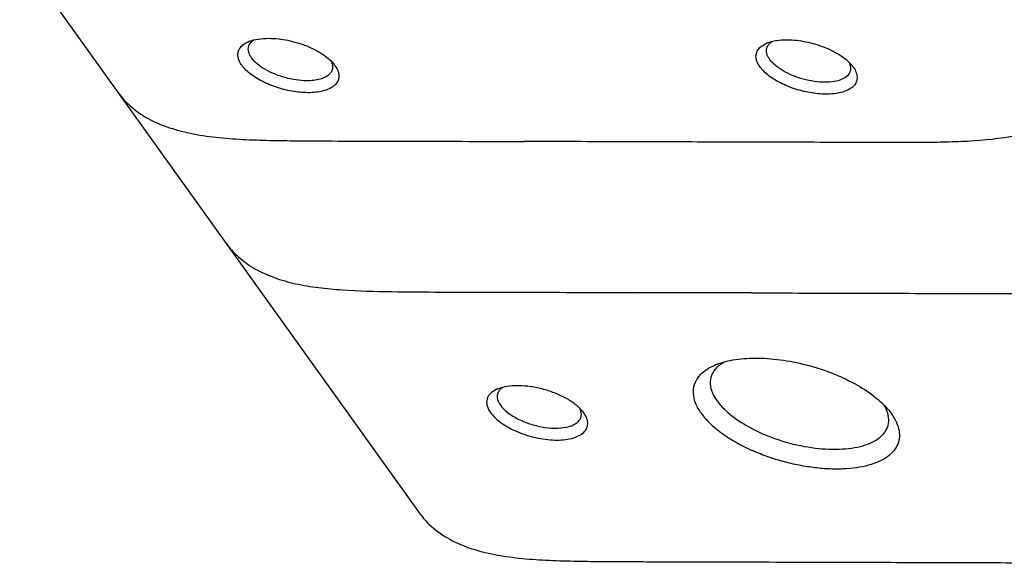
# Model space of a CAD drawing. Header units: millimetres. Extents: x 6362 to 6804, y -1856 to -1543.
# Tile 10 of 29: x 6751 to 6768, y -1781 to -1772. Entities that reach past the tile are written whole.
import ezdxf

# ---------------------------------------------------------------- set-up
doc = ezdxf.new("R2010")
doc.units = ezdxf.units.MM

msp = doc.modelspace()

# ---------------------------------------------------------------- linework, layer by layer
at = {"color": 7, "linetype": 'Continuous'}
for p, q in [((6751.022, -1770.498), (6757.927, -1780.138)), ((6760.533, -1773.725), (6759.759, -1773.723)), ((6760.92, -1776.337), (6761.746, -1776.339)), ((6761.746, -1776.339), (6763.697, -1776.345)), ((6763.697, -1776.345), (6761.746, -1776.339)), ((6760.793, -1778.425), (6760.781, -1778.408))]:
    msp.add_line(p, q, dxfattribs=at)
for centre, radius, start, end in [((6755.201, -1772.508), 0.556, 111.488, 113.068), ((6764.174, -1772.528), 0.551, 111.5078, 113.1502), ((6756.052, -1772.717), 0.53, 35.4169, 37.9532), ((6765.029, -1772.741), 0.528, 35.4231, 38.1617), ((6753.948, -1771.964), 1.525, 214.9222, 215.6155), ((6763.505, -1778.635), 1.13, 111.5651, 112.0295), ((6759.505, -1778.508), 0.539, 111.4999, 113.8215), ((6759.55, -1778.233), 0.299, 122.1279, 125.8254), ((6759.454, -1778.139), 0.162, 160.3409, 164.6948), ((6760.455, -1778.48), 0.3, 24.0321, 27.3643)]:
    msp.add_arc(centre, radius, start, end, dxfattribs=at)
for points, knots in [([(6774.379, -1756.705), (6774.445, -1756.796), (6774.557, -1756.996), (6774.66, -1757.331), (6774.704, -1757.691), (6774.694, -1758.203), (6774.604, -1758.726), (6774.478, -1759.251), (6774.373, -1759.653), (6774.265, -1760.056), (6774.118, -1760.594), (6773.933, -1761.266), (6773.713, -1762.073), (6773.419, -1763.149), (6773.052, -1764.493), (6772.611, -1766.107), (6772.244, -1767.452), (6771.95, -1768.528), (6771.767, -1769.2), (6771.619, -1769.738), (6771.467, -1770.276), (6771.263, -1770.948), (6770.994, -1771.603), (6770.707, -1772.094), (6770.448, -1772.441), (6770.145, -1772.754), (6769.802, -1773.028), (6769.426, -1773.255), (6769.025, -1773.432), (6768.61, -1773.562), (6768.046, -1773.677), (6767.475, -1773.725), (6766.906, -1773.739), (6766.48, -1773.742), (6766.055, -1773.742), (6765.489, -1773.74), (6764.781, -1773.737), (6763.931, -1773.735), (6763.082, -1773.733), (6761.949, -1773.729), (6761.099, -1773.727), (6760.533, -1773.725)], [0, 0, 0, 0, 0.012609, 0.025545, 0.039033, 0.053144, 0.082869, 0.09828, 0.113848, 0.129462, 0.145102, 0.176394, 0.207677, 0.238962, 0.301535, 0.364106, 0.426678, 0.457963, 0.489247, 0.504896, 0.520557, 0.551988, 0.58367, 0.599666, 0.615795, 0.63208, 0.648464, 0.664871, 0.681219, 0.697484, 0.713651, 0.745669, 0.761616, 0.777537, 0.793434, 0.809319, 0.841091, 0.872876, 0.904657, 0.936438, 1, 1, 1, 1]), ([(6774.379, -1756.705), (6774.445, -1756.796), (6774.557, -1756.996), (6774.66, -1757.331), (6774.704, -1757.691), (6774.694, -1758.203), (6774.604, -1758.726), (6774.478, -1759.251), (6774.373, -1759.653), (6774.265, -1760.056), (6774.118, -1760.594), (6773.933, -1761.266), (6773.713, -1762.073), (6773.419, -1763.149), (6773.052, -1764.493), (6772.611, -1766.107), (6772.244, -1767.452), (6771.95, -1768.528), (6771.767, -1769.2), (6771.619, -1769.738), (6771.467, -1770.276), (6771.263, -1770.948), (6770.994, -1771.603), (6770.707, -1772.094), (6770.448, -1772.441), (6770.145, -1772.754), (6769.802, -1773.028), (6769.426, -1773.255), (6769.025, -1773.432), (6768.61, -1773.562), (6768.046, -1773.677), (6767.475, -1773.725), (6766.906, -1773.739), (6766.48, -1773.742), (6766.055, -1773.742), (6765.489, -1773.74), (6764.781, -1773.737), (6763.931, -1773.735), (6763.082, -1773.733), (6761.949, -1773.729), (6761.099, -1773.727), (6760.533, -1773.725)], [0, 0, 0, 0, 0.012609, 0.025545, 0.039033, 0.053144, 0.082869, 0.09828, 0.113848, 0.129462, 0.145102, 0.176394, 0.207677, 0.238963, 0.301535, 0.364106, 0.426678, 0.457963, 0.489247, 0.504896, 0.520557, 0.551988, 0.58367, 0.599666, 0.615795, 0.63208, 0.648464, 0.664871, 0.681219, 0.697484, 0.713651, 0.745669, 0.761616, 0.777537, 0.793434, 0.809319, 0.841091, 0.872876, 0.904657, 0.936438, 1, 1, 1, 1]), ([(6763.697, -1776.345), (6764.237, -1776.346), (6765.046, -1776.349), (6766.125, -1776.352), (6767.205, -1776.354), (6768.284, -1776.362), (6769.367, -1776.346), (6770.183, -1776.26), (6770.984, -1776.04), (6771.721, -1775.642), (6772.337, -1775.077), (6772.792, -1774.388), (6773.108, -1773.641), (6773.308, -1773.003), (6773.455, -1772.49), (6773.597, -1771.978), (6773.84, -1771.081), (6774.191, -1769.8), (6774.611, -1768.263), (6775.03, -1766.726), (6775.38, -1765.445), (6775.66, -1764.421), (6775.869, -1763.652), (6776.081, -1762.884), (6776.288, -1762.119), (6776.479, -1761.365), (6776.575, -1760.738), (6776.574, -1760.254), (6776.526, -1759.914), (6776.423, -1759.597), (6776.316, -1759.407), (6776.253, -1759.32)], [0, 0, 0, 0, 0.063627, 0.095444, 0.12726, 0.190892, 0.222813, 0.254917, 0.28739, 0.320137, 0.352774, 0.384901, 0.416642, 0.44813, 0.463814, 0.479483, 0.510802, 0.573438, 0.636075, 0.698711, 0.761349, 0.792666, 0.823983, 0.855309, 0.886572, 0.917461, 0.947007, 0.961032, 0.974463, 0.987381, 1, 1, 1, 1]), ([(6756.013, -1772.878), (6755.92, -1772.877), (6755.729, -1772.858), (6755.451, -1772.786), (6755.196, -1772.676), (6755.014, -1772.558), (6754.904, -1772.452), (6754.846, -1772.375), (6754.809, -1772.298), (6754.796, -1772.223), (6754.808, -1772.151), (6754.845, -1772.088), (6754.905, -1772.034), (6754.955, -1772.008), (6754.983, -1771.996)], [0, 0, 0, 0, 0.156482, 0.322284, 0.481978, 0.623686, 0.684784, 0.738665, 0.785693, 0.827202, 0.865921, 0.905531, 0.949442, 1, 1, 1, 1]), ([(6755.992, -1772.671), (6755.93, -1772.671), (6755.804, -1772.661), (6755.617, -1772.621), (6755.435, -1772.559), (6755.272, -1772.479), (6755.137, -1772.386), (6755.051, -1772.299), (6755.006, -1772.226), (6754.987, -1772.176), (6754.979, -1772.126), (6754.983, -1772.095), (6754.987, -1772.08)], [0, 0, 0, 0, 0.14434, 0.297824, 0.451177, 0.596211, 0.726323, 0.836184, 0.88324, 0.92546, 0.963815, 1, 1, 1, 1]), ([(6754.987, -1772.08), (6754.992, -1772.062), (6755.009, -1772.025), (6755.037, -1771.997), (6755.053, -1771.984)], [0, 0, 0, 0, 0.478971, 1, 1, 1, 1]), ([(6754.997, -1771.99), (6755.047, -1771.97), (6755.161, -1771.943), (6755.277, -1771.936), (6755.338, -1771.936)], [0, 0, 0, 0, 0.467742, 1, 1, 1, 1]), ([(6755.053, -1771.984), (6755.059, -1771.979), (6755.068, -1771.972), (6755.078, -1771.966), (6755.08, -1771.964)], [0, 0, 0, 0, 0.74333, 1, 1, 1, 1]), ([(6755.338, -1771.936), (6755.447, -1771.936), (6755.671, -1771.962), (6755.989, -1772.056), (6756.229, -1772.178), (6756.384, -1772.295), (6756.445, -1772.359), (6756.47, -1772.391)], [0, 0, 0, 0, 0.261492, 0.535644, 0.78989, 0.901702, 1, 1, 1, 1]), ([(6764.987, -1772.903), (6764.894, -1772.903), (6764.704, -1772.883), (6764.427, -1772.812), (6764.171, -1772.703), (6763.989, -1772.585), (6763.879, -1772.479), (6763.821, -1772.402), (6763.784, -1772.325), (6763.77, -1772.249), (6763.783, -1772.177), (6763.82, -1772.113), (6763.88, -1772.059), (6763.93, -1772.033), (6763.958, -1772.021)], [0, 0, 0, 0, 0.15589, 0.321488, 0.480982, 0.622677, 0.683829, 0.737805, 0.784977, 0.826675, 0.865606, 0.905413, 0.949448, 1, 1, 1, 1]), ([(6763.961, -1772.106), (6763.966, -1772.088), (6763.984, -1772.051), (6764.011, -1772.022), (6764.027, -1772.009)], [0, 0, 0, 0, 0.479288, 1, 1, 1, 1]), ([(6763.972, -1772.015), (6764.022, -1771.995), (6764.135, -1771.968), (6764.251, -1771.961), (6764.312, -1771.961)], [0, 0, 0, 0, 0.467901, 1, 1, 1, 1]), ([(6764.027, -1772.009), (6764.034, -1772.004), (6764.043, -1771.997), (6764.053, -1771.991), (6764.055, -1771.989)], [0, 0, 0, 0, 0.743411, 1, 1, 1, 1]), ([(6764.312, -1771.961), (6764.421, -1771.962), (6764.645, -1771.988), (6764.962, -1772.082), (6765.238, -1772.221), (6765.39, -1772.346), (6765.444, -1772.415)], [0, 0, 0, 0, 0.26156, 0.536213, 0.790582, 1, 1, 1, 1]), ([(6764.966, -1772.697), (6764.905, -1772.696), (6764.779, -1772.686), (6764.592, -1772.647), (6764.41, -1772.585), (6764.247, -1772.505), (6764.111, -1772.413), (6764.025, -1772.326), (6763.98, -1772.253), (6763.961, -1772.202), (6763.953, -1772.153), (6763.957, -1772.121), (6763.961, -1772.106)], [0, 0, 0, 0, 0.143801, 0.297121, 0.450421, 0.595379, 0.72553, 0.835507, 0.882669, 0.925039, 0.963587, 1, 1, 1, 1]), ([(6756.413, -1772.327), (6756.425, -1772.351), (6756.443, -1772.4), (6756.44, -1772.453), (6756.434, -1772.476)], [0, 0, 0, 0, 0.530116, 1, 1, 1, 1]), ([(6756.484, -1772.41), (6756.487, -1772.414), (6756.498, -1772.43), (6756.508, -1772.446), (6756.515, -1772.459)], [0, 0, 0, 0, 0.258186, 1, 1, 1, 1]), ([(6765.386, -1772.351), (6765.399, -1772.376), (6765.417, -1772.425), (6765.415, -1772.478), (6765.408, -1772.502)], [0, 0, 0, 0, 0.529936, 1, 1, 1, 1]), ([(6756.434, -1772.476), (6756.43, -1772.491), (6756.417, -1772.521), (6756.379, -1772.568), (6756.314, -1772.612), (6756.182, -1772.661), (6756.07, -1772.671), (6755.992, -1772.671)], [0, 0, 0, 0, 0.090825, 0.187119, 0.350737, 0.543532, 1, 1, 1, 1]), ([(6756.515, -1772.459), (6756.529, -1772.486), (6756.55, -1772.539), (6756.554, -1772.624), (6756.524, -1772.701), (6756.464, -1772.766), (6756.378, -1772.816), (6756.271, -1772.852), (6756.147, -1772.874), (6756.059, -1772.878), (6756.013, -1772.878)], [0, 0, 0, 0, 0.111877, 0.210924, 0.307093, 0.41152, 0.53264, 0.672945, 0.829199, 1, 1, 1, 1]), ([(6765.408, -1772.502), (6765.4, -1772.532), (6765.36, -1772.595), (6765.256, -1772.655), (6765.121, -1772.691), (6765.02, -1772.697), (6764.966, -1772.697)], [0, 0, 0, 0, 0.186158, 0.410611, 0.684913, 1, 1, 1, 1]), ([(6765.49, -1772.484), (6765.504, -1772.511), (6765.525, -1772.564), (6765.528, -1772.649), (6765.499, -1772.727), (6765.439, -1772.792), (6765.353, -1772.842), (6765.245, -1772.878), (6765.121, -1772.899), (6765.033, -1772.903), (6764.987, -1772.903)], [0, 0, 0, 0, 0.111696, 0.210788, 0.307132, 0.411732, 0.532912, 0.673163, 0.829297, 1, 1, 1, 1]), ([(6765.459, -1772.435), (6765.462, -1772.439), (6765.473, -1772.455), (6765.483, -1772.472), (6765.49, -1772.484)], [0, 0, 0, 0, 0.258132, 1, 1, 1, 1]), ([(6752.708, -1772.853), (6752.782, -1772.955), (6752.958, -1773.145), (6753.288, -1773.362), (6753.672, -1773.513), (6754.093, -1773.61), (6754.539, -1773.666), (6755, -1773.695), (6755.47, -1773.707), (6756.104, -1773.714), (6756.898, -1773.715), (6757.852, -1773.717), (6758.806, -1773.721), (6759.442, -1773.722), (6759.759, -1773.723)], [0, 0, 0, 0, 0.051874, 0.105313, 0.16149, 0.220765, 0.282679, 0.346379, 0.411109, 0.476322, 0.607194, 0.73815, 0.869067, 1, 1, 1, 1]), ([(6765.083, -1781.009), (6765.628, -1781.01), (6766.668, -1781.013), (6768.16, -1781.018), (6769.517, -1781.021), (6770.754, -1781.025), (6771.879, -1781.03), (6772.755, -1781.013), (6773.403, -1780.936), (6773.849, -1780.842), (6774.262, -1780.71), (6774.638, -1780.542), (6774.978, -1780.34), (6775.288, -1780.103), (6775.572, -1779.831), (6775.83, -1779.517), (6776.06, -1779.161), (6776.261, -1778.764), (6776.436, -1778.333), (6776.592, -1777.872), (6776.737, -1777.384), (6776.933, -1776.684), (6777.188, -1775.741), (6777.52, -1774.527), (6777.752, -1773.68), (6777.873, -1773.237)], [0, 0, 0, 0, 0.091684, 0.174962, 0.251013, 0.320119, 0.383005, 0.440369, 0.4672, 0.492775, 0.517001, 0.539902, 0.561881, 0.583477, 0.605322, 0.627919, 0.651631, 0.676537, 0.702639, 0.729891, 0.758377, 0.788206, 0.852246, 0.922696, 1, 1, 1, 1]), ([(6754.582, -1775.469), (6754.649, -1775.561), (6754.805, -1775.734), (6755.096, -1775.939), (6755.433, -1776.09), (6755.805, -1776.194), (6756.201, -1776.259), (6756.756, -1776.309), (6757.466, -1776.326), (6758.326, -1776.331), (6759.191, -1776.332), (6760.056, -1776.334), (6760.632, -1776.336), (6760.92, -1776.337)], [0, 0, 0, 0, 0.052102, 0.105508, 0.161253, 0.219828, 0.281035, 0.34423, 0.473966, 0.605272, 0.73688, 0.868443, 1, 1, 1, 1]), ([(6763.09, -1777.585), (6763.195, -1777.543), (6763.435, -1777.486), (6763.826, -1777.465), (6764.258, -1777.503), (6764.702, -1777.597), (6765.132, -1777.741), (6765.523, -1777.928), (6765.849, -1778.145), (6766.027, -1778.317), (6766.096, -1778.406)], [0, 0, 0, 0, 0.103579, 0.22468, 0.358864, 0.499981, 0.641099, 0.775288, 0.896397, 1, 1, 1, 1]), ([(6763.158, -1777.585), (6763.163, -1777.581), (6763.185, -1777.565), (6763.208, -1777.551), (6763.225, -1777.54)], [0, 0, 0, 0, 0.243313, 1, 1, 1, 1]), ([(6762.781, -1777.796), (6762.798, -1777.774), (6762.883, -1777.685), (6762.994, -1777.624), (6763.082, -1777.588)], [0, 0, 0, 0, 0.22547, 1, 1, 1, 1]), ([(6762.999, -1777.804), (6763.003, -1777.792), (6763.019, -1777.744), (6763.045, -1777.699), (6763.069, -1777.669)], [0, 0, 0, 0, 0.245386, 1, 1, 1, 1]), ([(6763.069, -1777.669), (6763.076, -1777.662), (6763.102, -1777.631), (6763.133, -1777.603), (6763.158, -1777.585)], [0, 0, 0, 0, 0.240203, 1, 1, 1, 1]), ([(6762.781, -1777.795), (6762.748, -1777.837), (6762.695, -1777.931), (6762.677, -1778.097), (6762.722, -1778.27), (6762.785, -1778.377), (6762.824, -1778.431)], [0, 0, 0, 0, 0.231656, 0.460453, 0.710968, 1, 1, 1, 1]), ([(6763.106, -1778.218), (6763.082, -1778.184), (6763.039, -1778.116), (6762.998, -1778.008), (6762.982, -1777.903), (6762.991, -1777.836), (6762.999, -1777.804)], [0, 0, 0, 0, 0.286359, 0.543709, 0.778184, 1, 1, 1, 1]), ([(6759.287, -1778.015), (6759.246, -1778.033), (6759.189, -1778.068), (6759.136, -1778.133), (6759.114, -1778.186), (6759.107, -1778.243), (6759.12, -1778.325), (6759.152, -1778.383), (6759.177, -1778.419)], [0, 0, 0, 0, 0.272571, 0.390592, 0.502562, 0.614778, 0.732836, 1, 1, 1, 1]), ([(6759.376, -1777.991), (6759.358, -1778.003), (6759.328, -1778.031), (6759.307, -1778.066), (6759.301, -1778.085)], [0, 0, 0, 0, 0.523196, 1, 1, 1, 1]), ([(6760.781, -1778.408), (6760.747, -1778.365), (6760.66, -1778.281), (6760.5, -1778.174), (6760.309, -1778.083), (6760.098, -1778.012), (6759.88, -1777.966), (6759.668, -1777.948), (6759.476, -1777.958), (6759.359, -1777.986), (6759.307, -1778.007)], [0, 0, 0, 0, 0.103191, 0.22455, 0.358612, 0.499767, 0.640859, 0.775123, 0.896327, 1, 1, 1, 1]), ([(6759.297, -1778.096), (6759.289, -1778.127), (6759.292, -1778.2), (6759.326, -1778.261), (6759.348, -1778.291)], [0, 0, 0, 0, 0.460451, 1, 1, 1, 1]), ([(6763.106, -1778.218), (6763.141, -1778.267), (6763.224, -1778.362), (6763.436, -1778.545), (6763.772, -1778.744), (6764.234, -1778.924), (6764.724, -1779.035), (6765.13, -1779.062), (6765.428, -1779.037), (6765.62, -1778.998), (6765.785, -1778.938), (6765.917, -1778.858), (6766.014, -1778.759), (6766.051, -1778.68), (6766.062, -1778.641)], [0, 0, 0, 0, 0.053423, 0.113527, 0.25065, 0.402565, 0.55707, 0.701491, 0.766519, 0.825342, 0.877461, 0.923028, 0.963122, 1, 1, 1, 1]), ([(6759.348, -1778.291), (6759.382, -1778.34), (6759.479, -1778.431), (6759.661, -1778.54), (6759.879, -1778.626), (6760.111, -1778.679), (6760.334, -1778.694), (6760.503, -1778.673), (6760.612, -1778.633), (6760.675, -1778.595), (6760.721, -1778.549), (6760.739, -1778.511), (6760.744, -1778.492)], [0, 0, 0, 0, 0.112724, 0.249958, 0.401962, 0.556605, 0.701177, 0.824938, 0.877163, 0.922759, 0.962916, 1, 1, 1, 1]), ([(6760.744, -1778.492), (6760.75, -1778.471), (6760.753, -1778.424), (6760.739, -1778.38), (6760.729, -1778.358)], [0, 0, 0, 0, 0.478887, 1, 1, 1, 1]), ([(6766.028, -1778.351), (6766.026, -1778.346), (6766.018, -1778.329), (6766.009, -1778.312), (6766.002, -1778.299)], [0, 0, 0, 0, 0.245251, 1, 1, 1, 1]), ([(6766.062, -1778.641), (6766.075, -1778.596), (6766.081, -1778.494), (6766.05, -1778.398), (6766.028, -1778.351)], [0, 0, 0, 0, 0.473693, 1, 1, 1, 1]), ([(6759.177, -1778.419), (6759.2, -1778.451), (6759.258, -1778.515), (6759.406, -1778.634), (6759.641, -1778.76), (6759.957, -1778.861), (6760.231, -1778.898), (6760.438, -1778.892), (6760.572, -1778.872), (6760.685, -1778.835), (6760.774, -1778.782), (6760.836, -1778.715), (6760.865, -1778.633), (6760.858, -1778.544), (6760.833, -1778.489), (6760.817, -1778.462)], [0, 0, 0, 0, 0.056573, 0.121736, 0.27147, 0.434727, 0.593017, 0.664911, 0.72961, 0.786164, 0.834477, 0.87622, 0.914967, 0.955168, 1, 1, 1, 1]), ([(6760.817, -1778.462), (6760.816, -1778.459), (6760.808, -1778.446), (6760.8, -1778.434), (6760.793, -1778.425)], [0, 0, 0, 0, 0.243895, 1, 1, 1, 1]), ([(6762.825, -1778.43), (6762.87, -1778.492), (6762.979, -1778.614), (6763.18, -1778.78), (6763.422, -1778.934), (6763.6, -1779.026), (6763.694, -1779.068)], [0, 0, 0, 0, 0.210828, 0.450281, 0.715124, 1, 1, 1, 1]), ([(6766.096, -1778.406), (6766.132, -1778.452), (6766.193, -1778.544), (6766.251, -1778.69), (6766.266, -1778.834), (6766.237, -1778.968), (6766.163, -1779.089), (6766.049, -1779.191), (6765.899, -1779.274), (6765.718, -1779.337), (6765.508, -1779.379), (6765.274, -1779.399), (6765.022, -1779.397), (6764.758, -1779.373), (6764.486, -1779.327), (6764.215, -1779.261), (6763.949, -1779.176), (6763.777, -1779.106), (6763.694, -1779.068)], [0, 0, 0, 0, 0.052652, 0.099057, 0.140782, 0.180449, 0.22127, 0.266114, 0.316859, 0.374355, 0.438663, 0.509279, 0.585299, 0.665546, 0.748652, 0.833124, 0.917437, 1, 1, 1, 1]), ([(6757.927, -1780.138), (6758.001, -1780.242), (6758.181, -1780.434), (6758.517, -1780.652), (6758.907, -1780.804), (6759.335, -1780.9), (6759.789, -1780.954), (6760.257, -1780.982), (6760.735, -1780.993), (6761.216, -1780.998), (6761.699, -1781), (6762.343, -1781.001), (6763.149, -1781.003), (6764.116, -1781.006), (6764.761, -1781.008), (6765.083, -1781.009)], [0, 0, 0, 0, 0.051845, 0.105295, 0.161541, 0.220919, 0.282927, 0.34669, 0.41144, 0.476638, 0.542003, 0.607447, 0.738314, 0.86915, 1, 1, 1, 1])]:
    msp.add_open_spline(points, degree=3, knots=knots, dxfattribs=at)

doc.saveas('drawing.dxf')
